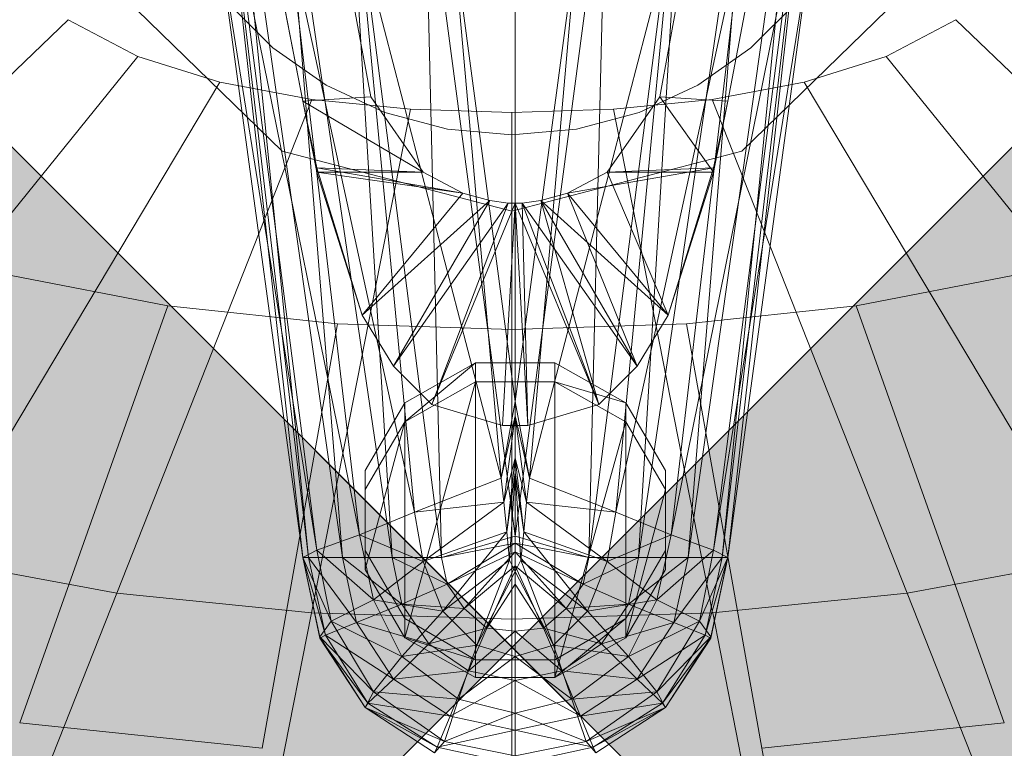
# Model space of a CAD drawing. Header units: metres. Extents: x 397.7 to 427.5, y 12.7 to 28.4.
# Tile 120 of 145: x 409.6787 to 409.7482, y 27.7862 to 27.8376. Entities that reach past the tile are written whole.
import ezdxf

# ---------------------------------------------------------------- set-up
doc = ezdxf.new("R2010")
doc.units = ezdxf.units.M
for name, color, linetype, lineweight in [('02_MOBILIARIO', 7, 'Continuous', 18), ('A-DETL-____-MBND', 7, 'Continuous', 18), ('A-DETL-GENF-OTLN', 7, 'Continuous', 18)]:
    doc.layers.add(name, color=color, linetype=linetype, lineweight=lineweight)

# ---------------------------------------------------------------- blocks, each defined once
blk = doc.blocks.new('Family - Rentamans P2-152767-05_ENLLUMENAT_P2')
at = {"layer": 'A-DETL-____-MBND', "color": 253, "true_color": 0xaaaaaa}
for p, q in [((0.162486, 0.182729), (0.172787, 0.126729)), ((0.162486, 0.182729), (0.172787, 0.126729)), ((0.193186, 0.126729), (0.203486, 0.182729)), ((0.193186, 0.126729), (0.203486, 0.182729)), ((0.167986, 0.126428), (0.157986, 0.178428)), ((0.157986, 0.178428), (0.167986, 0.126428)), ((0.207986, 0.178428), (0.197986, 0.126428)), ((0.207986, 0.178428), (0.197986, 0.126428)), ((0.168386, 0.094229), (0.161287, 0.154229)), ((0.167986, 0.094229), (0.161287, 0.154229)), ((0.167986, 0.094229), (0.161287, 0.154229)), ((0.204686, 0.154229), (0.197587, 0.094229)), ((0.204686, 0.154229), (0.197986, 0.094229)), ((0.197986, 0.094229), (0.204686, 0.154229)), ((0.170787, 0.094229), (0.162686, 0.151229)), ((0.168386, 0.094229), (0.162686, 0.151229)), ((0.203287, 0.151229), (0.195186, 0.094229)), ((0.197587, 0.094229), (0.203287, 0.151229)), ((0.174287, 0.094229), (0.166486, 0.147229)), ((0.170787, 0.094229), (0.166486, 0.147229)), ((0.199486, 0.147229), (0.191686, 0.094229)), ((0.199486, 0.147229), (0.195186, 0.094229)), ((0.177787, 0.094229), (0.171186, 0.145528)), ((0.174287, 0.094229), (0.171186, 0.145528)), ((0.194787, 0.145528), (0.188186, 0.094229)), ((0.191686, 0.094229), (0.194787, 0.145528)), ((0.182986, 0.095729), (0.176587, 0.144028)), ((0.177787, 0.094229), (0.176587, 0.144028)), ((0.189386, 0.144028), (0.182986, 0.095729)), ((0.188186, 0.094229), (0.189386, 0.144028)), ((0.182986, 0.095729), (0.182986, 0.143229)), ((0.167986, 0.094229), (0.161986, 0.138229)), ((0.168986, 0.094729), (0.161986, 0.138229)), ((0.168986, 0.094729), (0.163386, 0.138229)), ((0.171986, 0.095828), (0.163386, 0.138229)), ((0.171986, 0.095828), (0.166986, 0.138229)), ((0.166986, 0.138229), (0.175886, 0.097428)), ((0.171986, 0.138229), (0.181986, 0.099828)), ((0.171986, 0.138229), (0.175886, 0.097428)), ((0.178587, 0.138229), (0.182986, 0.105229)), ((0.178587, 0.138229), (0.181986, 0.099828)), ((0.182986, 0.105229), (0.187386, 0.138229)), ((0.182986, 0.138128), (0.182986, 0.105229)), ((0.187386, 0.138229), (0.183986, 0.099828)), ((0.183986, 0.099828), (0.193986, 0.138229)), ((0.193986, 0.138229), (0.190087, 0.097428)), ((0.190087, 0.097428), (0.198986, 0.138229)), ((0.198986, 0.138229), (0.193986, 0.095828)), ((0.193986, 0.095828), (0.202587, 0.138229)), ((0.203986, 0.138229), (0.196986, 0.094729)), ((0.202587, 0.138229), (0.196986, 0.094729)), ((0.203986, 0.138229), (0.197986, 0.094229)), ((0.166524, 0.122896), (0.154641, 0.134478)), ((0.154641, 0.134478), (0.166524, 0.122896)), ((0.210876, 0.134478), (0.198992, 0.122896)), ((0.198992, 0.122896), (0.210876, 0.134478)), ((0.165885, 0.13019), (0.162649, 0.133425)), ((0.165885, 0.13019), (0.162649, 0.133425)), ((0.202867, 0.133425), (0.199631, 0.13019)), ((0.202867, 0.133425), (0.199631, 0.13019)), ((0.120856, 0.102818), (0.151431, 0.132184)), ((0.15634, 0.129587), (0.151431, 0.132184)), ((0.214085, 0.132184), (0.209176, 0.129587)), ((0.24466, 0.102818), (0.214085, 0.132184)), ((0.169633, 0.127565), (0.165885, 0.13019)), ((0.169633, 0.127565), (0.165885, 0.13019)), ((0.199631, 0.13019), (0.195883, 0.127565)), ((0.199631, 0.13019), (0.195883, 0.127565)), ((0.130556, 0.097687), (0.15634, 0.129587)), ((0.162138, 0.127763), (0.15634, 0.129587)), ((0.209176, 0.129587), (0.203378, 0.127763)), ((0.23496, 0.097687), (0.209176, 0.129587)), ((0.142013, 0.094083), (0.162138, 0.127763)), ((0.168636, 0.126556), (0.162138, 0.127763)), ((0.17378, 0.125632), (0.169633, 0.127565)), ((0.17378, 0.125632), (0.169633, 0.127565)), ((0.195883, 0.127565), (0.191736, 0.125632)), ((0.195883, 0.127565), (0.191736, 0.125632)), ((0.203378, 0.127763), (0.196879, 0.126556)), ((0.223503, 0.094083), (0.203378, 0.127763)), ((0.154855, 0.091697), (0.168636, 0.126556)), ((0.172787, 0.126729), (0.167986, 0.126428)), ((0.175589, 0.125858), (0.168636, 0.126556)), ((0.172787, 0.126729), (0.176486, 0.121428)), ((0.176486, 0.121428), (0.172787, 0.126729)), ((0.193186, 0.126729), (0.189486, 0.121428)), ((0.193186, 0.126729), (0.189486, 0.121428)), ((0.196879, 0.126556), (0.189927, 0.125858)), ((0.196986, 0.121428), (0.193186, 0.126729)), ((0.197986, 0.126428), (0.193186, 0.126729)), ((0.210661, 0.091697), (0.196879, 0.126556)), ((0.167986, 0.126428), (0.168986, 0.121729)), ((0.168986, 0.121428), (0.167986, 0.126428)), ((0.167986, 0.126428), (0.176486, 0.121428)), ((0.167986, 0.126428), (0.168986, 0.121428)), ((0.168592, 0.090317), (0.175589, 0.125858)), ((0.182758, 0.125627), (0.175589, 0.125858)), ((0.189927, 0.125858), (0.182758, 0.125627)), ((0.196924, 0.090317), (0.189927, 0.125858)), ((0.196986, 0.121729), (0.197986, 0.126428)), ((0.197986, 0.126428), (0.196986, 0.121428)), ((0.196986, 0.121729), (0.197986, 0.126428)), ((0.1782, 0.124447), (0.17378, 0.125632)), ((0.1782, 0.124447), (0.17378, 0.125632)), ((0.182758, 0.089862), (0.182758, 0.125627)), ((0.191736, 0.125632), (0.187316, 0.124447)), ((0.191736, 0.125632), (0.187316, 0.124447)), ((0.182758, 0.124049), (0.1782, 0.124447)), ((0.182758, 0.124049), (0.1782, 0.124447)), ((0.187316, 0.124447), (0.182758, 0.124049)), ((0.187316, 0.124447), (0.182758, 0.124049)), ((0.182758, 0.118657), (0.166524, 0.122896)), ((0.166524, 0.122896), (0.182758, 0.118657)), ((0.198992, 0.122896), (0.182758, 0.118657)), ((0.182758, 0.118657), (0.198992, 0.122896)), ((0.168986, 0.121729), (0.172186, 0.111328)), ((0.168986, 0.121428), (0.168986, 0.121729)), ((0.168986, 0.121729), (0.179287, 0.119928)), ((0.168986, 0.121729), (0.176486, 0.121428)), ((0.186686, 0.119928), (0.196986, 0.121729)), ((0.189486, 0.121428), (0.196986, 0.121729)), ((0.193787, 0.111328), (0.196986, 0.121729)), ((0.196986, 0.121729), (0.196986, 0.121428)), ((0.172186, 0.111328), (0.168986, 0.121428)), ((0.168986, 0.121428), (0.172186, 0.111328)), ((0.179287, 0.119928), (0.168986, 0.121428)), ((0.176486, 0.121428), (0.168986, 0.121428)), ((0.176486, 0.121428), (0.179287, 0.119928)), ((0.179287, 0.119928), (0.176486, 0.121428)), ((0.189486, 0.121428), (0.186686, 0.119928)), ((0.189486, 0.121428), (0.186686, 0.119928)), ((0.193787, 0.111328), (0.189486, 0.121428)), ((0.196986, 0.121428), (0.189486, 0.121428)), ((0.193787, 0.111328), (0.196986, 0.121428)), ((0.196986, 0.121428), (0.193787, 0.111328)), ((0.172186, 0.111328), (0.179287, 0.119928)), ((0.179287, 0.119928), (0.172186, 0.111328)), ((0.179287, 0.119928), (0.181186, 0.119428)), ((0.181186, 0.119428), (0.179287, 0.119928)), ((0.186686, 0.119928), (0.184787, 0.119428)), ((0.186686, 0.119928), (0.184787, 0.119428)), ((0.191587, 0.107729), (0.186686, 0.119928)), ((0.193787, 0.111328), (0.186686, 0.119928)), ((0.186686, 0.119928), (0.193787, 0.111328)), ((0.181186, 0.119428), (0.172186, 0.111328)), ((0.172186, 0.111328), (0.181186, 0.119428)), ((0.174386, 0.107729), (0.181186, 0.119428)), ((0.181186, 0.119428), (0.174386, 0.107729)), ((0.182486, 0.119229), (0.174386, 0.107729)), ((0.174386, 0.107729), (0.182486, 0.119229)), ((0.182986, 0.119229), (0.177087, 0.105028)), ((0.177087, 0.105028), (0.182986, 0.119229)), ((0.177087, 0.105028), (0.182486, 0.119229)), ((0.182486, 0.119229), (0.177087, 0.105028)), ((0.181186, 0.119428), (0.182486, 0.119229)), ((0.182486, 0.119229), (0.181186, 0.119428)), ((0.182986, 0.119229), (0.182087, 0.103528)), ((0.182087, 0.103528), (0.182986, 0.119229)), ((0.182486, 0.119229), (0.182986, 0.119229)), ((0.182986, 0.119229), (0.182486, 0.119229)), ((0.183486, 0.119229), (0.182986, 0.119229)), ((0.182986, 0.119229), (0.183886, 0.103528)), ((0.182986, 0.119229), (0.188886, 0.105028)), ((0.183486, 0.119229), (0.182986, 0.119229)), ((0.184787, 0.119428), (0.183486, 0.119229)), ((0.184787, 0.119428), (0.183486, 0.119229)), ((0.183886, 0.103528), (0.183486, 0.119229)), ((0.188886, 0.105028), (0.183486, 0.119229)), ((0.183486, 0.119229), (0.188886, 0.105028)), ((0.183486, 0.119229), (0.191587, 0.107729)), ((0.188886, 0.105028), (0.184787, 0.119428)), ((0.191587, 0.107729), (0.184787, 0.119428)), ((0.184787, 0.119428), (0.191587, 0.107729)), ((0.184787, 0.119428), (0.193787, 0.111328)), ((0.15847, 0.111983), (0.147292, 0.114157)), ((0.218224, 0.114157), (0.207046, 0.111983)), ((0.148001, 0.082549), (0.15847, 0.111983)), ((0.170428, 0.110725), (0.15847, 0.111983)), ((0.207046, 0.111983), (0.195088, 0.110725)), ((0.207046, 0.111983), (0.217515, 0.082549)), ((0.172186, 0.111328), (0.174386, 0.107729)), ((0.174386, 0.107729), (0.172186, 0.111328)), ((0.193787, 0.111328), (0.191587, 0.107729)), ((0.191587, 0.107729), (0.193787, 0.111328)), ((0.165112, 0.080748), (0.170428, 0.110725)), ((0.182758, 0.11031), (0.170428, 0.110725)), ((0.195088, 0.110725), (0.182758, 0.11031)), ((0.200404, 0.080748), (0.195088, 0.110725)), ((0.182758, 0.080154), (0.182758, 0.11031)), ((0.180186, 0.107952), (0.175186, 0.103807)), ((0.180186, 0.107952), (0.175186, 0.105145)), ((0.185787, 0.107952), (0.180186, 0.107952)), ((0.180186, 0.107952), (0.180186, 0.106629)), ((0.185787, 0.107952), (0.185787, 0.106629)), ((0.190787, 0.105145), (0.185787, 0.107952)), ((0.174386, 0.107729), (0.177087, 0.105028)), ((0.177087, 0.105028), (0.174386, 0.107729)), ((0.191587, 0.107729), (0.188886, 0.105028)), ((0.188886, 0.105028), (0.191587, 0.107729)), ((0.175186, 0.103807), (0.180186, 0.106629)), ((0.180186, 0.106629), (0.175186, 0.088557)), ((0.180186, 0.106629), (0.185787, 0.106629)), ((0.180186, 0.106629), (0.180186, 0.085749)), ((0.190787, 0.105145), (0.185787, 0.106629)), ((0.185787, 0.106629), (0.190787, 0.103807)), ((0.185787, 0.106629), (0.185787, 0.085749)), ((0.175186, 0.105145), (0.172386, 0.100351)), ((0.175186, 0.105145), (0.175186, 0.103807)), ((0.177087, 0.105028), (0.182087, 0.103528)), ((0.182087, 0.103528), (0.177087, 0.105028)), ((0.181986, 0.099828), (0.182986, 0.105229)), ((0.182986, 0.105229), (0.183986, 0.099828)), ((0.182986, 0.105229), (0.182986, 0.104229)), ((0.188886, 0.105028), (0.183886, 0.103528)), ((0.183886, 0.103528), (0.188886, 0.105028)), ((0.193587, 0.100351), (0.190787, 0.105145)), ((0.190787, 0.105145), (0.190787, 0.103807)), ((0.172386, 0.099013), (0.175186, 0.103807)), ((0.175186, 0.103807), (0.172386, 0.093366)), ((0.175186, 0.103807), (0.175186, 0.088557)), ((0.181986, 0.099828), (0.182986, 0.104229)), ((0.182186, 0.098128), (0.182986, 0.104229)), ((0.182986, 0.104229), (0.183986, 0.099828)), ((0.182986, 0.104229), (0.183787, 0.098128)), ((0.182986, 0.104229), (0.182986, 0.101229)), ((0.185787, 0.085749), (0.190787, 0.103807)), ((0.190787, 0.103807), (0.193587, 0.099013)), ((0.190787, 0.103807), (0.190787, 0.088557)), ((0.182087, 0.103528), (0.183886, 0.103528)), ((0.183886, 0.103528), (0.182087, 0.103528)), ((0.182186, 0.098128), (0.182986, 0.101229)), ((0.182386, 0.096028), (0.182986, 0.101229)), ((0.182986, 0.101229), (0.183787, 0.098128)), ((0.182986, 0.101229), (0.183587, 0.096028)), ((0.182986, 0.101229), (0.182986, 0.100229)), ((0.172386, 0.100351), (0.172386, 0.099013)), ((0.172386, 0.100351), (0.172386, 0.09472)), ((0.182386, 0.096028), (0.182986, 0.100229)), ((0.182587, 0.094028), (0.182986, 0.100229)), ((0.182986, 0.100229), (0.183587, 0.096028)), ((0.182986, 0.100229), (0.183386, 0.094028)), ((0.182986, 0.100229), (0.182986, 0.093229)), ((0.193587, 0.099013), (0.193587, 0.100351)), ((0.193587, 0.09472), (0.193587, 0.100351)), ((0.175886, 0.097428), (0.181986, 0.099828)), ((0.181986, 0.099828), (0.182186, 0.098128)), ((0.183986, 0.099828), (0.183787, 0.098128)), ((0.183986, 0.099828), (0.190087, 0.097428)), ((0.172386, 0.093366), (0.172386, 0.099013)), ((0.190787, 0.088557), (0.193587, 0.099013)), ((0.193587, 0.099013), (0.193587, 0.093366)), ((0.175886, 0.097428), (0.182186, 0.098128)), ((0.176486, 0.093928), (0.182186, 0.098128)), ((0.182186, 0.098128), (0.182386, 0.096028)), ((0.183787, 0.098128), (0.183587, 0.096028)), ((0.183787, 0.098128), (0.190087, 0.097428)), ((0.183787, 0.098128), (0.189486, 0.093928)), ((0.171986, 0.095828), (0.175886, 0.097428)), ((0.175886, 0.097428), (0.176486, 0.093928)), ((0.190087, 0.097428), (0.189486, 0.093928)), ((0.190087, 0.097428), (0.193986, 0.095828)), ((0.176486, 0.093928), (0.182386, 0.096028)), ((0.177886, 0.090428), (0.182386, 0.096028)), ((0.182386, 0.096028), (0.182587, 0.094028)), ((0.183587, 0.096028), (0.183386, 0.094028)), ((0.183587, 0.096028), (0.189486, 0.093928)), ((0.183587, 0.096028), (0.188087, 0.090428)), ((0.168986, 0.094729), (0.171986, 0.095828)), ((0.172986, 0.091229), (0.171986, 0.095828)), ((0.176486, 0.093928), (0.171986, 0.095828)), ((0.182986, 0.095729), (0.177787, 0.094229)), ((0.188186, 0.094229), (0.182986, 0.095729)), ((0.182986, 0.095229), (0.182986, 0.095729)), ((0.189486, 0.093928), (0.193986, 0.095828)), ((0.193986, 0.095828), (0.192986, 0.091229)), ((0.193986, 0.095828), (0.196986, 0.094729)), ((0.167986, 0.094229), (0.168986, 0.094729)), ((0.169986, 0.089729), (0.168986, 0.094729)), ((0.172986, 0.091229), (0.168986, 0.094729)), ((0.172386, 0.09472), (0.172386, 0.093366)), ((0.172386, 0.09472), (0.175186, 0.089911)), ((0.182986, 0.095229), (0.177787, 0.094229)), ((0.182986, 0.095229), (0.178186, 0.092328)), ((0.182986, 0.094628), (0.178186, 0.092328)), ((0.182986, 0.094628), (0.179386, 0.090628)), ((0.188186, 0.094229), (0.182986, 0.095229)), ((0.187787, 0.092328), (0.182986, 0.095229)), ((0.182986, 0.094628), (0.182986, 0.095229)), ((0.187787, 0.092328), (0.182986, 0.094628)), ((0.186587, 0.090628), (0.182986, 0.094628)), ((0.182986, 0.093628), (0.182986, 0.094628)), ((0.190787, 0.089911), (0.193587, 0.09472)), ((0.196986, 0.094729), (0.192986, 0.091229)), ((0.193587, 0.093366), (0.193587, 0.09472)), ((0.196986, 0.094729), (0.195986, 0.089729)), ((0.196986, 0.094729), (0.197986, 0.094229)), ((0.154855, 0.091697), (0.142013, 0.094083)), ((0.168386, 0.094229), (0.167986, 0.094229)), ((0.169587, 0.088729), (0.167986, 0.094229)), ((0.169186, 0.088528), (0.167986, 0.094229)), ((0.169186, 0.088528), (0.167986, 0.094229)), ((0.169186, 0.088628), (0.167986, 0.094229)), ((0.167986, 0.094229), (0.169986, 0.089729)), ((0.170787, 0.094229), (0.168386, 0.094229)), ((0.171787, 0.089628), (0.168386, 0.094229)), ((0.169587, 0.088729), (0.168386, 0.094229)), ((0.174287, 0.094229), (0.170787, 0.094229)), ((0.174986, 0.090928), (0.170787, 0.094229)), ((0.171787, 0.089628), (0.170787, 0.094229)), ((0.172986, 0.091229), (0.176486, 0.093928)), ((0.177787, 0.094229), (0.174287, 0.094229)), ((0.178186, 0.092328), (0.174287, 0.094229)), ((0.174986, 0.090928), (0.174287, 0.094229)), ((0.177886, 0.090428), (0.176486, 0.093928)), ((0.178186, 0.092328), (0.177787, 0.094229)), ((0.177886, 0.090428), (0.182587, 0.094028)), ((0.182587, 0.094028), (0.180287, 0.088028)), ((0.182587, 0.094028), (0.182986, 0.093229)), ((0.183386, 0.094028), (0.182986, 0.093229)), ((0.188087, 0.090428), (0.183386, 0.094028)), ((0.183386, 0.094028), (0.185686, 0.088028)), ((0.191686, 0.094229), (0.187787, 0.092328)), ((0.187787, 0.092328), (0.188186, 0.094229)), ((0.189486, 0.093928), (0.188087, 0.090428)), ((0.191686, 0.094229), (0.188186, 0.094229)), ((0.189486, 0.093928), (0.192986, 0.091229)), ((0.195186, 0.094229), (0.190986, 0.090928)), ((0.190986, 0.090928), (0.191686, 0.094229)), ((0.195186, 0.094229), (0.191686, 0.094229)), ((0.195186, 0.094229), (0.194186, 0.089628)), ((0.197587, 0.094229), (0.194186, 0.089628)), ((0.197587, 0.094229), (0.195186, 0.094229)), ((0.195986, 0.089729), (0.197986, 0.094229)), ((0.197986, 0.094229), (0.196386, 0.088729)), ((0.196386, 0.088729), (0.197587, 0.094229)), ((0.197986, 0.094229), (0.196787, 0.088628)), ((0.196787, 0.088628), (0.197986, 0.094229)), ((0.197986, 0.094229), (0.196787, 0.088528)), ((0.197986, 0.094229), (0.197587, 0.094229)), ((0.223503, 0.094083), (0.210661, 0.091697)), ((0.172386, 0.093366), (0.175186, 0.088557)), ((0.182986, 0.093628), (0.179386, 0.090628)), ((0.182986, 0.093229), (0.180287, 0.088028)), ((0.182986, 0.093628), (0.180986, 0.089229)), ((0.186587, 0.090628), (0.182986, 0.093628)), ((0.184986, 0.089229), (0.182986, 0.093628)), ((0.182986, 0.092328), (0.182986, 0.093628)), ((0.182986, 0.093229), (0.185686, 0.088028)), ((0.182986, 0.093229), (0.182986, 0.087229)), ((0.190787, 0.088557), (0.193587, 0.093366)), ((0.178186, 0.092328), (0.174986, 0.090928)), ((0.179386, 0.090628), (0.178186, 0.092328)), ((0.182986, 0.092328), (0.180986, 0.089229)), ((0.184986, 0.089229), (0.182986, 0.092328)), ((0.182986, 0.089028), (0.182986, 0.092328)), ((0.186587, 0.090628), (0.187787, 0.092328)), ((0.190986, 0.090928), (0.187787, 0.092328)), ((0.142826, 0.061275), (0.154855, 0.091697)), ((0.168592, 0.090317), (0.154855, 0.091697)), ((0.169986, 0.089729), (0.172986, 0.091229)), ((0.174986, 0.087229), (0.172986, 0.091229)), ((0.177886, 0.090428), (0.172986, 0.091229)), ((0.192986, 0.091229), (0.188087, 0.090428)), ((0.192986, 0.091229), (0.190986, 0.087229)), ((0.192986, 0.091229), (0.195986, 0.089729)), ((0.210661, 0.091697), (0.196925, 0.090317)), ((0.222691, 0.061275), (0.210661, 0.091697)), ((0.174986, 0.090928), (0.171787, 0.089628)), ((0.179386, 0.090628), (0.174986, 0.090928)), ((0.176886, 0.088128), (0.174986, 0.090928)), ((0.174986, 0.087229), (0.177886, 0.090428)), ((0.179386, 0.090628), (0.176886, 0.088128)), ((0.177886, 0.090428), (0.180287, 0.088028)), ((0.180986, 0.089229), (0.179386, 0.090628)), ((0.184986, 0.089229), (0.186587, 0.090628)), ((0.188087, 0.090428), (0.185686, 0.088028)), ((0.190986, 0.090928), (0.186587, 0.090628)), ((0.189087, 0.088128), (0.186587, 0.090628)), ((0.188087, 0.090428), (0.190986, 0.087229)), ((0.189087, 0.088128), (0.190986, 0.090928)), ((0.194186, 0.089628), (0.190986, 0.090928)), ((0.162485, 0.059299), (0.168592, 0.090317)), ((0.182758, 0.089862), (0.168592, 0.090317)), ((0.169186, 0.088628), (0.169986, 0.089729)), ((0.172986, 0.084729), (0.169986, 0.089729)), ((0.169986, 0.089729), (0.174986, 0.087229)), ((0.175186, 0.089911), (0.180186, 0.087004)), ((0.175186, 0.088557), (0.175186, 0.089911)), ((0.196924, 0.090317), (0.182758, 0.089862)), ((0.182758, 0.058647), (0.182758, 0.089862)), ((0.185787, 0.085749), (0.190787, 0.089911)), ((0.185787, 0.087004), (0.190787, 0.089911)), ((0.190787, 0.088557), (0.190787, 0.089911)), ((0.190986, 0.087229), (0.195986, 0.089729)), ((0.195986, 0.089729), (0.192986, 0.084729)), ((0.195986, 0.089729), (0.196787, 0.088628)), ((0.203031, 0.059299), (0.196926, 0.090317)), ((0.171787, 0.089628), (0.169587, 0.088729)), ((0.176886, 0.088128), (0.171787, 0.089628)), ((0.174386, 0.085628), (0.171787, 0.089628)), ((0.180986, 0.089229), (0.176886, 0.088128)), ((0.180986, 0.089229), (0.179686, 0.086229)), ((0.179686, 0.086229), (0.182986, 0.089028)), ((0.182986, 0.089028), (0.180986, 0.089229)), ((0.182986, 0.089028), (0.184986, 0.089229)), ((0.186287, 0.086229), (0.182986, 0.089028)), ((0.182986, 0.085528), (0.182986, 0.089028)), ((0.189087, 0.088128), (0.184986, 0.089229)), ((0.186287, 0.086229), (0.184986, 0.089229)), ((0.194186, 0.089628), (0.189087, 0.088128)), ((0.194186, 0.089628), (0.191587, 0.085628)), ((0.196386, 0.088729), (0.194186, 0.089628)), ((0.169587, 0.088729), (0.169186, 0.088528)), ((0.169186, 0.088528), (0.169186, 0.088628)), ((0.172386, 0.083628), (0.169186, 0.088628)), ((0.172986, 0.084729), (0.169186, 0.088628)), ((0.172587, 0.083928), (0.169186, 0.088528)), ((0.172386, 0.083628), (0.169186, 0.088528)), ((0.169186, 0.088528), (0.172386, 0.083628)), ((0.174386, 0.085628), (0.169587, 0.088729)), ((0.172587, 0.083928), (0.169587, 0.088729)), ((0.175186, 0.088557), (0.180186, 0.085749)), ((0.175186, 0.088557), (0.180186, 0.087004)), ((0.185787, 0.085749), (0.190787, 0.088557)), ((0.196386, 0.088729), (0.191587, 0.085628)), ((0.192986, 0.084729), (0.196787, 0.088628)), ((0.193386, 0.083928), (0.196386, 0.088729)), ((0.196787, 0.088528), (0.193386, 0.083928)), ((0.196787, 0.088628), (0.193587, 0.083628)), ((0.193587, 0.083628), (0.196787, 0.088528)), ((0.196787, 0.088528), (0.193587, 0.083628)), ((0.196787, 0.088528), (0.196386, 0.088729)), ((0.196787, 0.088628), (0.196787, 0.088528)), ((0.176886, 0.088128), (0.174386, 0.085628)), ((0.180287, 0.088028), (0.174986, 0.087229)), ((0.179686, 0.086229), (0.176886, 0.088128)), ((0.180287, 0.088028), (0.178986, 0.084229)), ((0.180287, 0.088028), (0.182986, 0.087229)), ((0.185686, 0.088028), (0.182986, 0.087229)), ((0.185686, 0.088028), (0.190986, 0.087229)), ((0.185686, 0.088028), (0.186986, 0.084229)), ((0.186287, 0.086229), (0.189087, 0.088128)), ((0.191587, 0.085628), (0.189087, 0.088128)), ((0.172986, 0.084729), (0.174986, 0.087229)), ((0.174986, 0.087229), (0.178986, 0.084229)), ((0.182986, 0.087229), (0.178986, 0.084229)), ((0.180186, 0.087004), (0.185787, 0.087004)), ((0.180186, 0.085749), (0.180186, 0.087004)), ((0.182986, 0.087229), (0.186986, 0.084229)), ((0.182986, 0.087229), (0.182986, 0.083229)), ((0.185787, 0.087004), (0.185787, 0.085749)), ((0.190986, 0.087229), (0.186986, 0.084229)), ((0.190986, 0.087229), (0.192986, 0.084729)), ((0.179686, 0.086229), (0.174386, 0.085628)), ((0.178386, 0.083028), (0.179686, 0.086229)), ((0.182986, 0.085528), (0.179686, 0.086229)), ((0.182986, 0.085528), (0.186287, 0.086229)), ((0.191587, 0.085628), (0.186287, 0.086229)), ((0.187587, 0.083028), (0.186287, 0.086229)), ((0.174386, 0.085628), (0.172587, 0.083928)), ((0.178386, 0.083028), (0.174386, 0.085628)), ((0.178386, 0.083028), (0.182986, 0.085528)), ((0.180186, 0.085749), (0.185787, 0.085749)), ((0.187587, 0.083028), (0.182986, 0.085528)), ((0.182986, 0.082028), (0.182986, 0.085528)), ((0.191587, 0.085628), (0.187587, 0.083028)), ((0.193386, 0.083928), (0.191587, 0.085628)), ((0.172386, 0.083628), (0.172986, 0.084729)), ((0.177986, 0.081229), (0.172986, 0.084729)), ((0.178986, 0.084229), (0.172986, 0.084729)), ((0.178986, 0.084229), (0.177986, 0.081229)), ((0.178986, 0.084229), (0.182986, 0.083229)), ((0.186986, 0.084229), (0.182986, 0.083229)), ((0.186986, 0.084229), (0.192986, 0.084729)), ((0.186986, 0.084229), (0.187986, 0.081229)), ((0.192986, 0.084729), (0.187986, 0.081229)), ((0.192986, 0.084729), (0.193587, 0.083628)), ((0.172386, 0.083628), (0.172587, 0.083928)), ((0.172386, 0.083628), (0.177287, 0.080428)), ((0.177287, 0.080428), (0.172386, 0.083628)), ((0.177486, 0.080828), (0.172386, 0.083628)), ((0.177986, 0.081229), (0.172386, 0.083628)), ((0.177486, 0.080828), (0.172587, 0.083928)), ((0.172587, 0.083928), (0.178386, 0.083028)), ((0.193386, 0.083928), (0.187587, 0.083028)), ((0.187986, 0.081229), (0.193587, 0.083628)), ((0.188486, 0.080828), (0.193386, 0.083928)), ((0.193587, 0.083628), (0.188486, 0.080828)), ((0.193587, 0.083628), (0.188686, 0.080428)), ((0.188686, 0.080428), (0.193587, 0.083628)), ((0.193587, 0.083628), (0.193386, 0.083928)), ((0.177486, 0.080828), (0.178386, 0.083028)), ((0.182986, 0.083229), (0.177986, 0.081229)), ((0.182986, 0.082028), (0.178386, 0.083028)), ((0.182986, 0.083229), (0.187986, 0.081229)), ((0.182986, 0.083229), (0.182986, 0.080229)), ((0.187587, 0.083028), (0.182986, 0.082028)), ((0.188486, 0.080828), (0.187587, 0.083028)), ((0.165112, 0.080748), (0.148001, 0.082549)), ((0.182986, 0.082028), (0.177486, 0.080828)), ((0.188486, 0.080828), (0.182986, 0.082028)), ((0.182986, 0.079628), (0.182986, 0.082028)), ((0.217515, 0.082549), (0.200404, 0.080748)), ((0.177986, 0.081229), (0.177287, 0.080428)), ((0.177287, 0.080428), (0.177486, 0.080828)), ((0.182986, 0.079628), (0.177486, 0.080828)), ((0.182986, 0.080229), (0.177986, 0.081229)), ((0.187986, 0.081229), (0.182986, 0.080229)), ((0.182986, 0.079628), (0.188486, 0.080828)), ((0.187986, 0.081229), (0.188686, 0.080428)), ((0.188686, 0.080428), (0.188486, 0.080828)), ((0.200404, 0.080748), (0.204419, 0.058106))]:
    blk.add_line(p, q, dxfattribs=at)
blk = doc.blocks.new('LONDR55-XX_ZZ-ARQ-CAA-M3D-Londres55_ifc-1-05_ENLLUMENAT_P2')
at = {"layer": '02_MOBILIARIO', "color": 253, "lineweight": 18, "true_color": 0xaaaaaa}
blk.add_blockref('Family - Rentamans P2-152767-05_ENLLUMENAT_P2', (409.530657, 27.705417), dxfattribs=at)
blk = doc.blocks.new('ZYR_06_02_02 Down Superficie - L 01-834878-05_ENLLUMENAT_P2')
at = {"layer": 'A-DETL-GENF-OTLN', "true_color": 0x00c400}
for points in [[(-0.070711, -0.070711), (0, 0), (-0.070711, 0.070711), (-0.086603, 0.05), (-0.096593, 0.025882), (-0.1, 0), (-0.096593, -0.025882), (-0.086603, -0.05)], [(0.070711, -0.070711), (0.086603, -0.05), (0.096593, -0.025882), (0.1, 0), (0.096593, 0.025882), (0.086603, 0.05), (0.070711, 0.070711), (0, 0)]]:
    blk.add_hatch(color=92, dxfattribs=at).paths.add_polyline_path(points)
at = {"layer": 'A-DETL-GENF-OTLN', "color": 92, "true_color": 0x00c400}
for p, q in [((0, 0), (-0.070711, 0.070711)), ((-0.070711, 0.070711), (0.070711, -0.070711)), ((-0.070711, -0.070711), (0.070711, 0.070711)), ((0.070711, 0.070711), (0, 0)), ((-0.070711, -0.070711), (0, 0)), ((0, 0), (0.070711, -0.070711))]:
    blk.add_line(p, q, dxfattribs=at)
blk.add_circle((0, 0), 0.1, dxfattribs=at)

msp = doc.modelspace()

# ---------------------------------------------------------------- block references
at = {"lineweight": 5}
msp.add_blockref('LONDR55-XX_ZZ-ARQ-CAA-M3D-Londres55_ifc-1-05_ENLLUMENAT_P2', (0, 0), dxfattribs=at)
at = {"layer": 'A-DETL-GENF-OTLN', "color": 92, "true_color": 0x00c400}
msp.add_blockref('ZYR_06_02_02 Down Superficie - L 01-834878-05_ENLLUMENAT_P2', (409.713416, 27.793306), dxfattribs=at)

doc.saveas('drawing.dxf')
